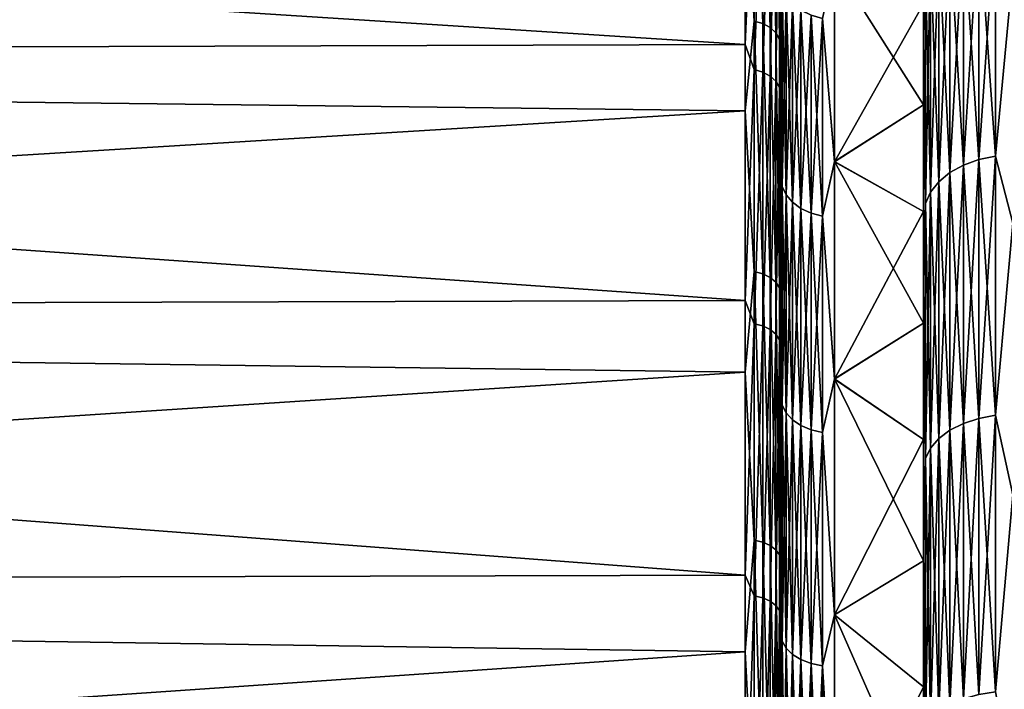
# Model space of a CAD drawing. Header units: metres. Extents: x -150 to 146, y -127 to 82.
# Tile 44 of 256: x -133.06 to -127.55, y 12.59 to 16.33. Entities that reach past the tile are written whole.
import ezdxf

# ---------------------------------------------------------------- set-up
doc = ezdxf.new("R2010")
doc.units = ezdxf.units.M
doc.layers.add('solid_ELLA_AP_WANNE_SW0001', color=7, linetype='CONTINUOUS')

msp = doc.modelspace()

# ---------------------------------------------------------------- linework, layer by layer
at = {"layer": 'solid_ELLA_AP_WANNE_SW0001'}
for points in [[(-128, 15.261123, 13.984448), (-128, 17.507299, 14.133098), (-128, 18.642937, 12.597259)], [(-128, 15.858092, 13.303979), (-128, 15.261123, 13.984448), (-128, 18.642937, 12.597259)], [(-128, 16.422888, 12.600721), (-128, 15.858092, 13.303979), (-128, 18.642937, 12.597259)], [(-128.800003, 15.573723, 14.086795), (-128.800003, 18.595026, 13.192622), (-128.800003, 17.412817, 14.718369)], [(-128.800003, 15.573723, 14.086795), (-128.800003, 16.695808, 12.737716), (-128.800003, 18.595026, 13.192622)], [(-128.800003, 14.577268, -15.120585), (-128.800003, 16.841576, -15.368629), (-128.800003, 18.080488, -13.889517)], [(-128.800003, 15.527411, -14.13481), (-128.800003, 14.577268, -15.120585), (-128.800003, 18.080488, -13.889517)], [(-128.800003, 16.474564, -13.026399), (-128.800003, 15.527411, -14.13481), (-128.800003, 18.080488, -13.889517)], [(-128.948441, 17.613811, -14.779806), (-128.948441, 16.326069, -16.191002), (-129, 17.172466, -15.300536)], [(-128.900131, 16.311899, -16.17695), (-128.948441, 16.326069, -16.191002), (-128.948441, 17.613811, -14.779806)], [(-128.900131, 17.598526, -14.766978), (-128.900131, 16.311899, -16.17695), (-128.948441, 17.613811, -14.779806)], [(-128.858658, 16.289328, -16.154566), (-128.900131, 16.311899, -16.17695), (-128.900131, 17.598526, -14.766978)], [(-128.858658, 17.574175, -14.746546), (-128.858658, 16.289328, -16.154566), (-128.900131, 17.598526, -14.766978)], [(-128.826828, 16.259897, -16.125378), (-128.858658, 16.289328, -16.154566), (-128.858658, 17.574175, -14.746546)], [(-128.826828, 17.542421, -14.719902), (-128.826828, 16.259897, -16.125378), (-128.858658, 17.574175, -14.746546)], [(-128.806808, 16.225615, -16.091381), (-128.826828, 16.259897, -16.125378), (-128.826828, 17.542421, -14.719902)], [(-128.806808, 17.505436, -14.688867), (-128.806808, 16.225615, -16.091381), (-128.826828, 17.542421, -14.719902)], [(-148.600006, 17.448704, 14.984751), (-129, 16.195824, 16.330809), (-129, 17.513338, 14.909158)], [(-128.948441, 17.365831, 15.0704), (-129, 17.513338, 14.909158), (-129, 16.195824, 16.330809)], [(-128.800003, 16.841576, -15.368629), (-128.806808, 16.225615, -16.091381), (-128.806808, 17.505436, -14.688867)], [(-128, 13.984503, 15.261835), (-128, 16.245504, 15.567067), (-128, 17.507299, 14.133098)], [(-127.990395, 16.625555, 15.304901), (-128, 17.507299, 14.133098), (-128, 16.245504, 15.567067)], [(-128, 14.63544, 14.638332), (-128, 13.984503, 15.261835), (-128, 17.507299, 14.133098)], [(-128, 15.261123, 13.984448), (-128, 14.63544, 14.638332), (-128, 17.507299, 14.133098)], [(-128, 14.63544, -14.638332), (-128, 17.507206, -14.133212), (-128, 16.245403, -15.567173)], [(-127.990395, 16.625555, -15.304901), (-128, 16.245403, -15.567173), (-128, 17.507206, -14.133212)], [(-128, 15.858092, -13.303979), (-128, 16.422888, -12.600721), (-128, 17.507206, -14.133212)], [(-128, 15.261123, -13.984448), (-128, 15.858092, -13.303979), (-128, 17.507206, -14.133212)], [(-128, 14.63544, -14.638332), (-128, 15.261123, -13.984448), (-128, 17.507206, -14.133212)], [(-148.600006, 17.448704, 14.984751), (-148.600006, 16.133917, 16.391972), (-129, 16.195824, 16.330809)], [(-148.600006, 16.056227, -16.468077), (-148.600006, 17.377653, -15.067089), (-129, 17.172466, -15.300536)], [(-128.948441, 16.054819, 16.460007), (-128.948441, 17.365831, 15.0704), (-129, 16.195824, 16.330809)], [(-128.900131, 17.35076, 15.057321), (-128.948441, 17.365831, 15.0704), (-128.948441, 16.054819, 16.460007)], [(-128.800003, 16.101551, 16.141825), (-128.800003, 17.412817, 14.718369), (-128.806808, 17.258982, 14.977673)], [(-128.800003, 14.340454, 15.341028), (-128.800003, 17.412817, 14.718369), (-128.800003, 16.101551, 16.141825)], [(-128.800003, 14.340454, 15.341028), (-128.800003, 15.573723, 14.086795), (-128.800003, 17.412817, 14.718369)], [(-128.900131, 16.040886, 16.445721), (-128.900131, 17.35076, 15.057321), (-128.948441, 16.054819, 16.460007)], [(-128.858658, 17.326752, 15.036486), (-128.900131, 17.35076, 15.057321), (-128.900131, 16.040886, 16.445721)], [(-128.858658, 16.01869, 16.422966), (-128.858658, 17.326752, 15.036486), (-128.900131, 16.040886, 16.445721)], [(-128.826828, 17.295446, 15.009318), (-128.858658, 17.326752, 15.036486), (-128.858658, 16.01869, 16.422966)], [(-128.826828, 15.989747, 16.393293), (-128.826828, 17.295446, 15.009318), (-128.858658, 16.01869, 16.422966)], [(-128.806808, 17.258982, 14.977673), (-128.826828, 17.295446, 15.009318), (-128.826828, 15.989747, 16.393293)], [(-128.806808, 15.956036, 16.35873), (-128.806808, 17.258982, 14.977673), (-128.826828, 15.989747, 16.393293)], [(-128.800003, 16.101551, 16.141825), (-128.806808, 17.258982, 14.977673), (-128.806808, 15.956036, 16.35873)], [(-148.600006, 16.056227, -16.468077), (-129, 17.172466, -15.300536), (-129, 15.823209, -16.692095)], [(-128.948441, 16.326069, -16.191002), (-129, 15.823209, -16.692095), (-129, 17.172466, -15.300536)], [(-127.690887, 16.893785, -15.551826), (-127.690887, 15.551826, -16.893785), (-127.777458, 16.859814, -15.520553)], [(-127.690887, 16.893785, 15.551826), (-127.777458, 16.859814, 15.520553), (-127.777458, 15.520553, 16.859814)], [(-127.690887, 15.551826, 16.893785), (-127.690887, 16.893785, 15.551826), (-127.777458, 15.520553, 16.859814)], [(-127.59697, 16.914665, -15.571047), (-127.59697, 15.571047, -16.914665), (-127.690887, 16.893785, -15.551826)], [(-127.59697, 16.914665, 15.571047), (-127.690887, 16.893785, 15.551826), (-127.690887, 15.551826, 16.893785)], [(-127.59697, 15.571047, 16.914665), (-127.59697, 16.914665, 15.571047), (-127.690887, 15.551826, 16.893785)], [(-127.59697, 15.571047, -16.914665), (-127.690887, 15.551826, -16.893785), (-127.690887, 16.893785, -15.551826)], [(-127.5, 16.60499, -15.914594), (-127.59697, 15.571047, -16.914665), (-127.59697, 16.914665, -15.571047)], [(-127.5, 16.60499, 15.914594), (-127.59697, 16.914665, 15.571047), (-127.59697, 15.571047, 16.914665)], [(-128.800003, 16.841576, -15.368629), (-128.800003, 15.476832, -16.741835), (-128.806808, 16.225615, -16.091381)], [(-128.800003, 13.618836, -15.983377), (-128.800003, 15.476832, -16.741835), (-128.800003, 16.841576, -15.368629)], [(-128.800003, 14.577268, -15.120585), (-128.800003, 13.618836, -15.983377), (-128.800003, 16.841576, -15.368629)], [(-127.777458, 16.859814, -15.520553), (-127.777458, 15.520553, -16.859814), (-127.853348, 16.814058, -15.478432)], [(-127.777458, 16.859814, 15.520553), (-127.853348, 16.814058, 15.478432), (-127.853348, 15.478432, 16.814058)], [(-127.777458, 15.520553, 16.859814), (-127.777458, 16.859814, 15.520553), (-127.853348, 15.478432, 16.814058)], [(-127.690887, 15.551826, -16.893785), (-127.777458, 15.520553, -16.859814), (-127.777458, 16.859814, -15.520553)], [(-127.853348, 16.814058, -15.478432), (-127.853348, 15.478432, -16.814058), (-127.915627, 16.758282, -15.427085)], [(-127.853348, 16.814058, 15.478432), (-127.915627, 16.758282, 15.427085), (-127.915627, 15.427085, 16.758282)], [(-127.853348, 15.478432, 16.814058), (-127.853348, 16.814058, 15.478432), (-127.915627, 15.427085, 16.758282)], [(-127.777458, 15.520553, -16.859814), (-127.853348, 15.478432, -16.814058), (-127.853348, 16.814058, -15.478432)], [(-127.915627, 16.758282, -15.427085), (-127.915627, 15.427085, -16.758282), (-127.961899, 16.69463, -15.368489)], [(-127.915627, 16.758282, 15.427085), (-127.961899, 16.69463, 15.368489), (-127.961899, 15.368489, 16.69463)], [(-127.915627, 15.427085, 16.758282), (-127.915627, 16.758282, 15.427085), (-127.961899, 15.368489, 16.69463)], [(-127.853348, 15.478432, -16.814058), (-127.915627, 15.427085, -16.758282), (-127.915627, 16.758282, -15.427085)], [(-128.79248, 16.51927, 12.857465), (-128.800003, 16.695808, 12.737716), (-128.800003, 15.573723, 14.086795)], [(-127.961899, 16.69463, -15.368489), (-127.961899, 15.368489, -16.69463), (-127.990395, 16.625555, -15.304901)], [(-127.961899, 16.69463, 15.368489), (-127.990395, 16.625555, 15.304901), (-127.990395, 15.304901, 16.625555)], [(-127.961899, 15.368489, 16.69463), (-127.961899, 16.69463, 15.368489), (-127.990395, 15.304901, 16.625555)], [(-127.915627, 15.427085, -16.758282), (-127.961899, 15.368489, -16.69463), (-127.961899, 16.69463, -15.368489)], [(-128.566422, 16.341085, -12.718777), (-128.5, 16.643387, -12.308032), (-128.5, 15.53966, -13.675122)], [(-128.566422, 16.341085, 12.718777), (-128.5, 15.538641, 13.67628), (-128.5, 16.642467, 12.309277)], [(-128.5, 16.643387, -12.308032), (-128, 16.422888, -12.600721), (-128, 15.858092, -13.303979)], [(-128.5, 15.53966, -13.675122), (-128.5, 16.643387, -12.308032), (-128, 15.858092, -13.303979)], [(-128.5, 16.642467, 12.309277), (-128.5, 15.538641, 13.67628), (-128, 16.422888, 12.600721)], [(-127.990395, 16.625555, -15.304901), (-127.990395, 15.304901, -16.625555), (-128, 16.245403, -15.567173)], [(-127.990395, 15.304901, 16.625555), (-127.990395, 16.625555, 15.304901), (-128, 16.245504, 15.567067)], [(-127.961899, 15.368489, -16.69463), (-127.990395, 15.304901, -16.625555), (-127.990395, 16.625555, -15.304901)], [(-127.5, 16.60499, -15.914594), (-127.5, 15.195518, -17.265463), (-127.59697, 15.571047, -16.914665)], [(-127.5, 15.195518, 17.265463), (-127.5, 16.60499, 15.914594), (-127.59697, 15.571047, 16.914665)], [(-128.79248, 15.401088, -14.1777), (-128.800003, 16.474564, -13.026399), (-128.79248, 16.51927, -12.857465)], [(-128.79248, 16.51927, 12.857465), (-128.800003, 15.573723, 14.086795), (-128.79248, 15.401088, 14.1777)], [(-128.79248, 16.51927, 12.857465), (-128.79248, 15.401088, 14.1777), (-128.770264, 16.469185, 12.81848)], [(-128.79248, 16.51927, -12.857465), (-128.770264, 16.469185, -12.81848), (-128.770264, 15.354392, -14.134713)], [(-128.79248, 15.401088, -14.1777), (-128.79248, 16.51927, -12.857465), (-128.770264, 15.354392, -14.134713)], [(-128.79248, 15.401088, -14.1777), (-128.800003, 15.527411, -14.13481), (-128.800003, 16.474564, -13.026399)], [(-128.79248, 15.401088, 14.1777), (-128.770264, 15.354392, 14.134713), (-128.770264, 16.469185, 12.81848)], [(-128.770264, 16.469185, 12.81848), (-128.770264, 15.354392, 14.134713), (-128.734467, 16.424261, 12.783516)], [(-128.770264, 16.469185, -12.81848), (-128.734467, 16.424261, -12.783516), (-128.734467, 15.31251, -14.096158)], [(-128.770264, 15.354392, -14.134713), (-128.770264, 16.469185, -12.81848), (-128.734467, 15.31251, -14.096158)], [(-128.770264, 15.354392, 14.134713), (-128.734467, 15.31251, 14.096158), (-128.734467, 16.424261, 12.783516)], [(-128.734467, 16.424261, 12.783516), (-128.734467, 15.31251, 14.096158), (-128.68689, 16.386759, 12.754327)], [(-128.734467, 16.424261, -12.783516), (-128.68689, 16.386759, -12.754327), (-128.68689, 15.277546, -14.063972)], [(-128.734467, 15.31251, -14.096158), (-128.734467, 16.424261, -12.783516), (-128.68689, 15.277546, -14.063972)], [(-128.734467, 15.31251, 14.096158), (-128.68689, 15.277546, 14.063972), (-128.68689, 16.386759, 12.754327)], [(-128.68689, 16.386759, 12.754327), (-128.68689, 15.277546, 14.063972), (-128.629929, 16.358561, 12.732379)], [(-128.68689, 16.386759, -12.754327), (-128.629929, 16.358561, -12.732379), (-128.629929, 15.251257, -14.039771)], [(-128.68689, 15.277546, -14.063972), (-128.68689, 16.386759, -12.754327), (-128.629929, 15.251257, -14.039771)], [(-128.5, 15.538641, 13.67628), (-128, 15.858092, 13.303979), (-128, 16.422888, 12.600721)], [(-128.948441, 16.326069, -16.191002), (-128.948441, 14.925618, -17.490425), (-129, 15.823209, -16.692095)], [(-128.900131, 14.912664, -17.475246), (-128.948441, 14.925618, -17.490425), (-128.948441, 16.326069, -16.191002)], [(-128.900131, 16.311899, -16.17695), (-128.900131, 14.912664, -17.475246), (-128.948441, 16.326069, -16.191002)], [(-128.68689, 15.277546, 14.063972), (-128.629929, 15.251257, 14.039771), (-128.629929, 16.358561, 12.732379)], [(-128.629929, 16.358561, 12.732379), (-128.629929, 15.251257, 14.039771), (-128.566422, 16.341085, 12.718777)], [(-128.629929, 16.358561, -12.732379), (-128.566422, 16.341085, -12.718777), (-128.566422, 15.234963, -14.024773)], [(-128.629929, 15.251257, -14.039771), (-128.629929, 16.358561, -12.732379), (-128.566422, 15.234963, -14.024773)], [(-128.629929, 15.251257, 14.039771), (-128.566422, 15.234963, 14.024773), (-128.566422, 16.341085, 12.718777)], [(-128.566422, 16.341085, 12.718777), (-128.566422, 15.234963, 14.024773), (-128.5, 15.538641, 13.67628)], [(-128.566422, 15.234963, -14.024773), (-128.566422, 16.341085, -12.718777), (-128.5, 15.53966, -13.675122)], [(-128.858658, 14.89203, -17.451065), (-128.900131, 14.912664, -17.475246), (-128.900131, 16.311899, -16.17695)], [(-128.858658, 16.289328, -16.154566), (-128.858658, 14.89203, -17.451065), (-128.900131, 16.311899, -16.17695)], [(-128.826828, 14.865123, -17.419535), (-128.858658, 14.89203, -17.451065), (-128.858658, 16.289328, -16.154566)], [(-128.826828, 16.259897, -16.125378), (-128.826828, 14.865123, -17.419535), (-128.858658, 16.289328, -16.154566)], [(-128.806808, 14.833781, -17.382809), (-128.826828, 14.865123, -17.419535), (-128.826828, 16.259897, -16.125378)], [(-128.806808, 16.225615, -16.091381), (-128.806808, 14.833781, -17.382809), (-128.826828, 16.259897, -16.125378)], [(-128.800003, 15.476832, -16.741835), (-128.806808, 14.833781, -17.382809), (-128.806808, 16.225615, -16.091381)], [(-128, 12.601381, 16.421698), (-128, 14.866655, 16.888828), (-128, 16.245504, 15.567067)], [(-127.990395, 15.304901, 16.625555), (-128, 16.245504, 15.567067), (-128, 14.866655, 16.888828)], [(-128, 13.307135, 15.855567), (-128, 12.601381, 16.421698), (-128, 16.245504, 15.567067)], [(-128, 13.984503, 15.261835), (-128, 13.307135, 15.855567), (-128, 16.245504, 15.567067)], [(-128, 13.307135, -15.855567), (-128, 16.245403, -15.567173), (-128, 14.866546, -16.888926)], [(-127.990395, 15.304901, -16.625555), (-128, 14.866546, -16.888926), (-128, 16.245403, -15.567173)], [(-128, 13.984503, -15.261835), (-128, 14.63544, -14.638332), (-128, 16.245403, -15.567173)], [(-128, 13.307135, -15.855567), (-128, 13.984503, -15.261835), (-128, 16.245403, -15.567173)], [(-148.600006, 16.133917, 16.391972), (-129, 14.763288, 17.636477), (-129, 16.195824, 16.330809)], [(-128.948441, 16.054819, 16.460007), (-129, 16.195824, 16.330809), (-129, 14.763288, 17.636477)], [(-148.600006, 16.133917, 16.391972), (-148.600006, 14.706012, 17.684265), (-129, 14.763288, 17.636477)], [(-128.800003, 14.678488, 17.446499), (-128.800003, 16.101551, 16.141825), (-128.806808, 15.956036, 16.35873)], [(-128.800003, 13.010567, 16.483505), (-128.800003, 16.101551, 16.141825), (-128.800003, 14.678488, 17.446499)], [(-128.800003, 13.010567, 16.483505), (-128.800003, 14.340454, 15.341028), (-128.800003, 16.101551, 16.141825)], [(-148.600006, 14.622229, -17.753603), (-148.600006, 16.056227, -16.468077), (-129, 15.823209, -16.692095)], [(-128.948441, 14.632974, 17.735985), (-128.948441, 16.054819, 16.460007), (-129, 14.763288, 17.636477)], [(-128.900131, 16.040886, 16.445721), (-128.948441, 16.054819, 16.460007), (-128.948441, 14.632974, 17.735985)], [(-128.900131, 14.620275, 17.720591), (-128.900131, 16.040886, 16.445721), (-128.948441, 14.632974, 17.735985)], [(-128.858658, 16.01869, 16.422966), (-128.900131, 16.040886, 16.445721), (-128.900131, 14.620275, 17.720591)], [(-128.858658, 14.600044, 17.696072), (-128.858658, 16.01869, 16.422966), (-128.900131, 14.620275, 17.720591)], [(-128.826828, 15.989747, 16.393293), (-128.858658, 16.01869, 16.422966), (-128.858658, 14.600044, 17.696072)], [(-128.826828, 14.573665, 17.664099), (-128.826828, 15.989747, 16.393293), (-128.858658, 14.600044, 17.696072)], [(-128.806808, 15.956036, 16.35873), (-128.826828, 15.989747, 16.393293), (-128.826828, 14.573665, 17.664099)], [(-128.806808, 14.542938, 17.626856), (-128.806808, 15.956036, 16.35873), (-128.826828, 14.573665, 17.664099)], [(-128.800003, 14.678488, 17.446499), (-128.806808, 15.956036, 16.35873), (-128.806808, 14.542938, 17.626856)], [(-148.600006, 14.622229, -17.753603), (-129, 15.823209, -16.692095), (-129, 14.361577, -17.965109)], [(-128.948441, 14.925618, -17.490425), (-129, 14.361577, -17.965109), (-129, 15.823209, -16.692095)], [(-128.5, 15.538641, 13.67628), (-128, 15.261123, 13.984448), (-128, 15.858092, 13.303979)], [(-128.5, 15.53966, -13.675122), (-128, 15.858092, -13.303979), (-128, 15.261123, -13.984448)], [(-128.79248, 15.401088, 14.1777), (-128.800003, 15.573723, 14.086795), (-128.800003, 14.340454, 15.341028)], [(-127.690887, 15.551826, -16.893785), (-127.690887, 14.103631, -18.120344), (-127.777458, 15.520553, -16.859814)], [(-127.690887, 15.551826, 16.893785), (-127.777458, 15.520553, 16.859814), (-127.777458, 14.07527, 18.083906)], [(-127.690887, 14.103631, 18.120344), (-127.690887, 15.551826, 16.893785), (-127.777458, 14.07527, 18.083906)], [(-127.59697, 15.571047, -16.914665), (-127.59697, 14.121062, -18.14274), (-127.690887, 15.551826, -16.893785)], [(-127.59697, 15.571047, 16.914665), (-127.690887, 15.551826, 16.893785), (-127.690887, 14.103631, 18.120344)], [(-127.59697, 14.121062, 18.14274), (-127.59697, 15.571047, 16.914665), (-127.690887, 14.103631, 18.120344)], [(-127.59697, 14.121062, -18.14274), (-127.690887, 14.103631, -18.120344), (-127.690887, 15.551826, -16.893785)], [(-127.5, 15.195518, -17.265463), (-127.59697, 14.121062, -18.14274), (-127.59697, 15.571047, -16.914665)], [(-127.5, 15.195518, 17.265463), (-127.59697, 15.571047, 16.914665), (-127.59697, 14.121062, 18.14274)], [(-128.79248, 15.401088, -14.1777), (-128.800003, 14.577268, -15.120585), (-128.800003, 15.527411, -14.13481)], [(-128.566422, 15.234963, -14.024773), (-128.5, 15.53966, -13.675122), (-128.5, 14.323975, -14.943686)], [(-128.566422, 15.234963, 14.024773), (-128.5, 14.322864, 14.944752), (-128.5, 15.538641, 13.67628)], [(-128.5, 15.53966, -13.675122), (-128, 15.261123, -13.984448), (-128, 14.63544, -14.638332)], [(-128.5, 14.323975, -14.943686), (-128.5, 15.53966, -13.675122), (-128, 14.63544, -14.638332)], [(-128.5, 15.538641, 13.67628), (-128.5, 14.322864, 14.944752), (-128, 15.261123, 13.984448)], [(-127.777458, 15.520553, -16.859814), (-127.777458, 14.07527, -18.083906), (-127.853348, 15.478432, -16.814058)], [(-127.777458, 15.520553, 16.859814), (-127.853348, 15.478432, 16.814058), (-127.853348, 14.037071, 18.034828)], [(-127.777458, 14.07527, 18.083906), (-127.777458, 15.520553, 16.859814), (-127.853348, 14.037071, 18.034828)], [(-127.690887, 14.103631, -18.120344), (-127.777458, 14.07527, -18.083906), (-127.777458, 15.520553, -16.859814)], [(-128.800003, 15.476832, -16.741835), (-128.800003, 14.005847, -17.99087), (-128.806808, 14.833781, -17.382809)], [(-128.800003, 11.726234, -17.420244), (-128.800003, 14.005847, -17.99087), (-128.800003, 15.476832, -16.741835)], [(-128.800003, 12.668986, -16.750727), (-128.800003, 11.726234, -17.420244), (-128.800003, 15.476832, -16.741835)], [(-128.800003, 13.618836, -15.983377), (-128.800003, 12.668986, -16.750727), (-128.800003, 15.476832, -16.741835)], [(-127.853348, 15.478432, -16.814058), (-127.853348, 14.037071, -18.034828), (-127.915627, 15.427085, -16.758282)], [(-127.853348, 15.478432, 16.814058), (-127.915627, 15.427085, 16.758282), (-127.915627, 13.990505, 17.975002)], [(-127.853348, 14.037071, 18.034828), (-127.853348, 15.478432, 16.814058), (-127.915627, 13.990505, 17.975002)], [(-127.777458, 14.07527, -18.083906), (-127.853348, 14.037071, -18.034828), (-127.853348, 15.478432, -16.814058)], [(-128.79248, 14.1777, -15.401088), (-128.800003, 14.577268, -15.120585), (-128.79248, 15.401088, -14.1777)], [(-128.79248, 15.401088, 14.1777), (-128.800003, 14.340454, 15.341028), (-128.79248, 14.1777, 15.401088)], [(-128.79248, 15.401088, 14.1777), (-128.79248, 14.1777, 15.401088), (-128.770264, 15.354392, 14.134713)], [(-128.79248, 15.401088, -14.1777), (-128.770264, 15.354392, -14.134713), (-128.770264, 14.134713, -15.354392)], [(-128.79248, 14.1777, -15.401088), (-128.79248, 15.401088, -14.1777), (-128.770264, 14.134713, -15.354392)], [(-127.915627, 15.427085, -16.758282), (-127.915627, 13.990505, -17.975002), (-127.961899, 15.368489, -16.69463)], [(-127.915627, 15.427085, 16.758282), (-127.961899, 15.368489, 16.69463), (-127.961899, 13.937366, 17.906729)], [(-127.915627, 13.990505, 17.975002), (-127.915627, 15.427085, 16.758282), (-127.961899, 13.937366, 17.906729)], [(-127.853348, 14.037071, -18.034828), (-127.915627, 13.990505, -17.975002), (-127.915627, 15.427085, -16.758282)], [(-128.79248, 14.1777, 15.401088), (-128.770264, 14.134713, 15.354392), (-128.770264, 15.354392, 14.134713)], [(-128.770264, 15.354392, 14.134713), (-128.770264, 14.134713, 15.354392), (-128.734467, 15.31251, 14.096158)], [(-128.770264, 15.354392, -14.134713), (-128.734467, 15.31251, -14.096158), (-128.734467, 14.096158, -15.31251)], [(-128.770264, 14.134713, -15.354392), (-128.770264, 15.354392, -14.134713), (-128.734467, 14.096158, -15.31251)], [(-127.961899, 15.368489, -16.69463), (-127.961899, 13.937366, -17.906729), (-127.990395, 15.304901, -16.625555)], [(-127.961899, 15.368489, 16.69463), (-127.990395, 15.304901, 16.625555), (-127.990395, 13.8797, 17.832638)], [(-127.961899, 13.937366, 17.906729), (-127.961899, 15.368489, 16.69463), (-127.990395, 13.8797, 17.832638)], [(-127.915627, 13.990505, -17.975002), (-127.961899, 13.937366, -17.906729), (-127.961899, 15.368489, -16.69463)], [(-128.770264, 14.134713, 15.354392), (-128.734467, 14.096158, 15.31251), (-128.734467, 15.31251, 14.096158)], [(-128.734467, 15.31251, 14.096158), (-128.734467, 14.096158, 15.31251), (-128.68689, 15.277546, 14.063972)], [(-128.734467, 15.31251, -14.096158), (-128.68689, 15.277546, -14.063972), (-128.68689, 14.063972, -15.277546)], [(-128.734467, 14.096158, -15.31251), (-128.734467, 15.31251, -14.096158), (-128.68689, 14.063972, -15.277546)], [(-128.734467, 14.096158, 15.31251), (-128.68689, 14.063972, 15.277546), (-128.68689, 15.277546, 14.063972)], [(-128.68689, 15.277546, 14.063972), (-128.68689, 14.063972, 15.277546), (-128.629929, 15.251257, 14.039771)], [(-128.68689, 15.277546, -14.063972), (-128.629929, 15.251257, -14.039771), (-128.629929, 14.039771, -15.251257)], [(-128.68689, 14.063972, -15.277546), (-128.68689, 15.277546, -14.063972), (-128.629929, 14.039771, -15.251257)], [(-127.990395, 15.304901, -16.625555), (-127.990395, 13.8797, -17.832638), (-128, 14.866546, -16.888926)], [(-127.990395, 13.8797, 17.832638), (-127.990395, 15.304901, 16.625555), (-128, 14.866655, 16.888828)], [(-127.961899, 13.937366, -17.906729), (-127.990395, 13.8797, -17.832638), (-127.990395, 15.304901, -16.625555)], [(-128.68689, 14.063972, 15.277546), (-128.629929, 14.039771, 15.251257), (-128.629929, 15.251257, 14.039771)], [(-128.629929, 15.251257, 14.039771), (-128.629929, 14.039771, 15.251257), (-128.566422, 15.234963, 14.024773)], [(-128.629929, 15.251257, -14.039771), (-128.566422, 15.234963, -14.024773), (-128.566422, 14.024773, -15.234963)], [(-128.629929, 14.039771, -15.251257), (-128.629929, 15.251257, -14.039771), (-128.566422, 14.024773, -15.234963)], [(-128.629929, 14.039771, 15.251257), (-128.566422, 14.024773, 15.234963), (-128.566422, 15.234963, 14.024773)], [(-128.566422, 15.234963, 14.024773), (-128.566422, 14.024773, 15.234963), (-128.5, 14.322864, 14.944752)], [(-128.566422, 14.024773, -15.234963), (-128.566422, 15.234963, -14.024773), (-128.5, 14.323975, -14.943686)], [(-128.5, 14.322864, 14.944752), (-128, 14.63544, 14.638332), (-128, 15.261123, 13.984448)], [(-127.5, 15.195518, -17.265463), (-127.5, 13.676563, -18.491934), (-127.59697, 14.121062, -18.14274)], [(-127.5, 13.676563, 18.491934), (-127.5, 15.195518, 17.265463), (-127.59697, 14.121062, 18.14274)], [(-128.948441, 14.925618, -17.490425), (-128.948441, 13.422131, -18.669106), (-129, 14.361577, -17.965109)], [(-128.900131, 13.410481, -18.652903), (-128.948441, 13.422131, -18.669106), (-128.948441, 14.925618, -17.490425)], [(-128.900131, 14.912664, -17.475246), (-128.900131, 13.410481, -18.652903), (-128.948441, 14.925618, -17.490425)], [(-128.858658, 13.391925, -18.627092), (-128.900131, 13.410481, -18.652903), (-128.900131, 14.912664, -17.475246)], [(-128.858658, 14.89203, -17.451065), (-128.858658, 13.391925, -18.627092), (-128.900131, 14.912664, -17.475246)], [(-128.826828, 13.367729, -18.593437), (-128.858658, 13.391925, -18.627092), (-128.858658, 14.89203, -17.451065)], [(-128.826828, 14.865123, -17.419535), (-128.826828, 13.367729, -18.593437), (-128.858658, 14.89203, -17.451065)], [(-128.806808, 13.339544, -18.554235), (-128.826828, 13.367729, -18.593437), (-128.826828, 14.865123, -17.419535)], [(-128.806808, 14.833781, -17.382809), (-128.806808, 13.339544, -18.554235), (-128.826828, 14.865123, -17.419535)], [(-128.800003, 14.005847, -17.99087), (-128.806808, 13.339544, -18.554235), (-128.806808, 14.833781, -17.382809)], [(-128, 10.351661, 17.925566), (-128, 13.38063, 18.088911), (-128, 14.866655, 16.888828)], [(-127.990395, 13.8797, 17.832638), (-128, 14.866655, 16.888828), (-128, 13.38063, 18.088911)], [(-128, 11.12106, 17.458822), (-128, 10.351661, 17.925566), (-128, 14.866655, 16.888828)], [(-128, 11.871324, 16.957148), (-128, 11.12106, 17.458822), (-128, 14.866655, 16.888828)], [(-128, 12.601381, 16.421698), (-128, 11.871324, 16.957148), (-128, 14.866655, 16.888828)], [(-128, 11.871324, -16.957148), (-128, 14.866546, -16.888926), (-128, 13.380512, -18.088999)], [(-127.990395, 13.8797, -17.832638), (-128, 13.380512, -18.088999), (-128, 14.866546, -16.888926)], [(-128, 12.601381, -16.421698), (-128, 13.307135, -15.855567), (-128, 14.866546, -16.888926)], [(-128, 11.871324, -16.957148), (-128, 12.601381, -16.421698), (-128, 14.866546, -16.888926)], [(-148.600006, 14.706012, 17.684265), (-129, 13.225904, 18.816893), (-129, 14.763288, 17.636477)], [(-128.948441, 14.632974, 17.735985), (-129, 14.763288, 17.636477), (-129, 13.225904, 18.816893)], [(-148.600006, 14.706012, 17.684265), (-148.600006, 13.175, 18.85257), (-129, 13.225904, 18.816893)], [(-128.800003, 13.146598, 18.627592), (-128.800003, 14.678488, 17.446499), (-128.806808, 14.542938, 17.626856)], [(-128.800003, 11.584479, 17.515385), (-128.800003, 14.678488, 17.446499), (-128.800003, 13.146598, 18.627592)], [(-128.800003, 11.584479, 17.515385), (-128.800003, 13.010567, 16.483505), (-128.800003, 14.678488, 17.446499)], [(-148.600006, 13.08571, -18.914656), (-148.600006, 14.622229, -17.753603), (-129, 14.361577, -17.965109)], [(-128.948441, 13.110111, 18.889523), (-128.948441, 14.632974, 17.735985), (-129, 13.225904, 18.816893)], [(-128.900131, 14.620275, 17.720591), (-128.948441, 14.632974, 17.735985), (-128.948441, 13.110111, 18.889523)], [(-128.900131, 13.098733, 18.873127), (-128.900131, 14.620275, 17.720591), (-128.948441, 13.110111, 18.889523)], [(-128.858658, 14.600044, 17.696072), (-128.900131, 14.620275, 17.720591), (-128.900131, 13.098733, 18.873127)], [(-128.5, 14.322864, 14.944752), (-128, 13.984503, 15.261835), (-128, 14.63544, 14.638332)], [(-128.5, 14.323975, -14.943686), (-128, 14.63544, -14.638332), (-128, 13.984503, -15.261835)], [(-128.858658, 13.080608, 18.847013), (-128.858658, 14.600044, 17.696072), (-128.900131, 13.098733, 18.873127)], [(-128.826828, 14.573665, 17.664099), (-128.858658, 14.600044, 17.696072), (-128.858658, 13.080608, 18.847013)], [(-128.826828, 13.056974, 18.812962), (-128.826828, 14.573665, 17.664099), (-128.858658, 13.080608, 18.847013)], [(-128.806808, 14.542938, 17.626856), (-128.826828, 14.573665, 17.664099), (-128.826828, 13.056974, 18.812962)], [(-128.79248, 14.1777, -15.401088), (-128.800003, 13.618836, -15.983377), (-128.800003, 14.577268, -15.120585)], [(-128.806808, 13.029446, 18.773296), (-128.806808, 14.542938, 17.626856), (-128.826828, 13.056974, 18.812962)], [(-128.800003, 13.146598, 18.627592), (-128.806808, 14.542938, 17.626856), (-128.806808, 13.029446, 18.773296)], [(-148.600006, 13.08571, -18.914656), (-129, 14.361577, -17.965109), (-129, 12.797949, -19.110535)], [(-128.948441, 13.422131, -18.669106), (-129, 12.797949, -19.110535), (-129, 14.361577, -17.965109)], [(-128.79248, 14.1777, 15.401088), (-128.800003, 14.340454, 15.341028), (-128.800003, 13.010567, 16.483505)], [(-128.566422, 14.024773, -15.234963), (-128.5, 14.323975, -14.943686), (-128.5, 13.005101, -16.104576)], [(-128.566422, 14.024773, 15.234963), (-128.5, 13.003894, 16.105551), (-128.5, 14.322864, 14.944752)], [(-128.5, 14.323975, -14.943686), (-128, 13.984503, -15.261835), (-128, 13.307135, -15.855567)], [(-128.5, 13.005101, -16.104576), (-128.5, 14.323975, -14.943686), (-128, 13.307135, -15.855567)], [(-128.5, 14.322864, 14.944752), (-128.5, 13.003894, 16.105551), (-128, 13.984503, 15.261835)], [(-128.79248, 12.857465, -16.51927), (-128.800003, 13.618836, -15.983377), (-128.79248, 14.1777, -15.401088)], [(-128.79248, 14.1777, 15.401088), (-128.800003, 13.010567, 16.483505), (-128.79248, 12.857465, 16.51927)], [(-128.79248, 14.1777, 15.401088), (-128.79248, 12.857465, 16.51927), (-128.770264, 14.134713, 15.354392)], [(-128.79248, 14.1777, -15.401088), (-128.770264, 14.134713, -15.354392), (-128.770264, 12.81848, -16.469185)], [(-128.79248, 12.857465, -16.51927), (-128.79248, 14.1777, -15.401088), (-128.770264, 12.81848, -16.469185)], [(-128.79248, 12.857465, 16.51927), (-128.770264, 12.81848, 16.469185), (-128.770264, 14.134713, 15.354392)], [(-128.770264, 14.134713, 15.354392), (-128.770264, 12.81848, 16.469185), (-128.734467, 14.096158, 15.31251)], [(-128.770264, 14.134713, -15.354392), (-128.734467, 14.096158, -15.31251), (-128.734467, 12.783516, -16.424261)], [(-128.770264, 12.81848, -16.469185), (-128.770264, 14.134713, -15.354392), (-128.734467, 12.783516, -16.424261)], [(-127.59697, 14.121062, -18.14274), (-127.59697, 12.574615, -19.246881), (-127.690887, 14.103631, -18.120344)], [(-127.59697, 14.121062, 18.14274), (-127.690887, 14.103631, 18.120344), (-127.690887, 12.559093, 19.223124)], [(-127.59697, 12.574615, 19.246881), (-127.59697, 14.121062, 18.14274), (-127.690887, 12.559093, 19.223124)], [(-127.5, 13.676563, -18.491934), (-127.59697, 12.574615, -19.246881), (-127.59697, 14.121062, -18.14274)], [(-127.5, 13.676563, 18.491934), (-127.59697, 14.121062, 18.14274), (-127.59697, 12.574615, 19.246881)], [(-128.770264, 12.81848, 16.469185), (-128.734467, 12.783516, 16.424261), (-128.734467, 14.096158, 15.31251)], [(-128.734467, 14.096158, 15.31251), (-128.734467, 12.783516, 16.424261), (-128.68689, 14.063972, 15.277546)], [(-128.734467, 14.096158, -15.31251), (-128.68689, 14.063972, -15.277546), (-128.68689, 12.754327, -16.386759)], [(-128.734467, 12.783516, -16.424261), (-128.734467, 14.096158, -15.31251), (-128.68689, 12.754327, -16.386759)], [(-128.734467, 12.783516, 16.424261), (-128.68689, 12.754327, 16.386759), (-128.68689, 14.063972, 15.277546)], [(-128.68689, 14.063972, 15.277546), (-128.68689, 12.754327, 16.386759), (-128.629929, 14.039771, 15.251257)], [(-128.68689, 14.063972, -15.277546), (-128.629929, 14.039771, -15.251257), (-128.629929, 12.732379, -16.358561)], [(-128.68689, 12.754327, -16.386759), (-128.68689, 14.063972, -15.277546), (-128.629929, 12.732379, -16.358561)], [(-127.777458, 14.07527, -18.083906), (-127.777458, 12.533838, -19.184467), (-127.853348, 14.037071, -18.034828)], [(-127.777458, 14.07527, 18.083906), (-127.853348, 14.037071, 18.034828), (-127.853348, 12.499823, 19.132402)], [(-127.777458, 12.533838, 19.184467), (-127.777458, 14.07527, 18.083906), (-127.853348, 12.499823, 19.132402)], [(-127.690887, 14.103631, -18.120344), (-127.690887, 12.559093, -19.223124), (-127.777458, 14.07527, -18.083906)], [(-127.690887, 14.103631, 18.120344), (-127.777458, 14.07527, 18.083906), (-127.777458, 12.533838, 19.184467)], [(-127.690887, 12.559093, 19.223124), (-127.690887, 14.103631, 18.120344), (-127.777458, 12.533838, 19.184467)], [(-127.690887, 12.559093, -19.223124), (-127.777458, 12.533838, -19.184467), (-127.777458, 14.07527, -18.083906)], [(-127.59697, 12.574615, -19.246881), (-127.690887, 12.559093, -19.223124), (-127.690887, 14.103631, -18.120344)], [(-128.800003, 14.005847, -17.99087), (-128.800003, 12.42916, -19.113771), (-128.806808, 13.339544, -18.554235)], [(-128.800003, 9.015649, -18.966722), (-128.800003, 12.42916, -19.113771), (-128.800003, 14.005847, -17.99087)], [(-128.800003, 9.897065, -18.521524), (-128.800003, 9.015649, -18.966722), (-128.800003, 14.005847, -17.99087)], [(-128.800003, 10.801878, -18.010427), (-128.800003, 9.897065, -18.521524), (-128.800003, 14.005847, -17.99087)], [(-128.800003, 11.726234, -17.420244), (-128.800003, 10.801878, -18.010427), (-128.800003, 14.005847, -17.99087)], [(-128.68689, 12.754327, 16.386759), (-128.629929, 12.732379, 16.358561), (-128.629929, 14.039771, 15.251257)], [(-128.629929, 14.039771, 15.251257), (-128.629929, 12.732379, 16.358561), (-128.566422, 14.024773, 15.234963)], [(-128.629929, 14.039771, -15.251257), (-128.566422, 14.024773, -15.234963), (-128.566422, 12.718777, -16.341085)], [(-128.629929, 12.732379, -16.358561), (-128.629929, 14.039771, -15.251257), (-128.566422, 12.718777, -16.341085)], [(-128.629929, 12.732379, 16.358561), (-128.566422, 12.718777, 16.341085), (-128.566422, 14.024773, 15.234963)], [(-128.566422, 14.024773, 15.234963), (-128.566422, 12.718777, 16.341085), (-128.5, 13.003894, 16.105551)], [(-128.566422, 12.718777, -16.341085), (-128.566422, 14.024773, -15.234963), (-128.5, 13.005101, -16.104576)], [(-127.853348, 14.037071, -18.034828), (-127.853348, 12.499823, -19.132402), (-127.915627, 13.990505, -17.975002)], [(-127.853348, 14.037071, 18.034828), (-127.915627, 13.990505, 17.975002), (-127.915627, 12.458357, 19.068935)], [(-127.853348, 12.499823, 19.132402), (-127.853348, 14.037071, 18.034828), (-127.915627, 12.458357, 19.068935)], [(-127.777458, 12.533838, -19.184467), (-127.853348, 12.499823, -19.132402), (-127.853348, 14.037071, -18.034828)], [(-128.5, 13.003894, 16.105551), (-128, 13.307135, 15.855567), (-128, 13.984503, 15.261835)], [(-127.915627, 13.990505, -17.975002), (-127.915627, 12.458357, -19.068935), (-127.961899, 13.937366, -17.906729)], [(-127.915627, 13.990505, 17.975002), (-127.961899, 13.937366, 17.906729), (-127.961899, 12.411037, 18.996506)], [(-127.915627, 12.458357, 19.068935), (-127.915627, 13.990505, 17.975002), (-127.961899, 12.411037, 18.996506)], [(-127.853348, 12.499823, -19.132402), (-127.915627, 12.458357, -19.068935), (-127.915627, 13.990505, -17.975002)], [(-127.961899, 13.937366, -17.906729), (-127.961899, 12.411037, -18.996506), (-127.990395, 13.8797, -17.832638)], [(-127.961899, 13.937366, 17.906729), (-127.990395, 13.8797, 17.832638), (-127.990395, 12.359686, 18.917908)], [(-127.961899, 12.411037, 18.996506), (-127.961899, 13.937366, 17.906729), (-127.990395, 12.359686, 18.917908)], [(-127.915627, 12.458357, -19.068935), (-127.961899, 12.411037, -18.996506), (-127.961899, 13.937366, -17.906729)], [(-127.990395, 13.8797, -17.832638), (-127.990395, 12.359686, -18.917908), (-128, 13.380512, -18.088999)], [(-127.990395, 12.359686, 18.917908), (-127.990395, 13.8797, 17.832638), (-128, 13.38063, 18.088911)], [(-127.961899, 12.411037, -18.996506), (-127.990395, 12.359686, -18.917908), (-127.990395, 13.8797, -17.832638)], [(-127.5, 13.676563, -18.491934), (-127.5, 12.059068, -19.585171), (-127.59697, 12.574615, -19.246881)], [(-127.5, 12.059068, 19.585171), (-127.5, 13.676563, 18.491934), (-127.59697, 12.574615, 19.246881)], [(-128.79248, 12.857465, -16.51927), (-128.800003, 12.668986, -16.750727), (-128.800003, 13.618836, -15.983377)], [(-128.948441, 13.422131, -18.669106), (-128.948441, 11.825984, -19.718904), (-129, 12.797949, -19.110535)], [(-128.900131, 11.815721, -19.70179), (-128.948441, 11.825984, -19.718904), (-128.948441, 13.422131, -18.669106)], [(-128.900131, 13.410481, -18.652903), (-128.900131, 11.815721, -19.70179), (-128.948441, 13.422131, -18.669106)], [(-128.858658, 11.799371, -19.674528), (-128.900131, 11.815721, -19.70179), (-128.900131, 13.410481, -18.652903)], [(-128.858658, 13.391925, -18.627092), (-128.858658, 11.799371, -19.674528), (-128.900131, 13.410481, -18.652903)], [(-128.826828, 11.778052, -19.638981), (-128.858658, 11.799371, -19.674528), (-128.858658, 13.391925, -18.627092)], [(-128.826828, 13.367729, -18.593437), (-128.826828, 11.778052, -19.638981), (-128.858658, 13.391925, -18.627092)], [(-128.806808, 11.75322, -19.597574), (-128.826828, 11.778052, -19.638981), (-128.826828, 13.367729, -18.593437)], [(-128.806808, 13.339544, -18.554235), (-128.806808, 11.75322, -19.597574), (-128.826828, 13.367729, -18.593437)], [(-128, 7.919855, 19.124891), (-128, 11.798184, 19.158623), (-128, 13.38063, 18.088911)], [(-127.990395, 12.359686, 18.917908), (-128, 13.38063, 18.088911), (-128, 11.798184, 19.158623)], [(-128, 8.746727, 18.760727), (-128, 7.919855, 19.124891), (-128, 13.38063, 18.088911)], [(-128, 9.558862, 18.360189), (-128, 8.746727, 18.760727), (-128, 13.38063, 18.088911)], [(-128, 10.351661, 17.925566), (-128, 9.558862, 18.360189), (-128, 13.38063, 18.088911)], [(-128, 9.558862, -18.360189), (-128, 13.380512, -18.088999), (-128, 11.79806, -19.158699)], [(-127.990395, 12.359686, -18.917908), (-128, 11.79806, -19.158699), (-128, 13.380512, -18.088999)], [(-128, 11.12106, -17.458822), (-128, 11.871324, -16.957148), (-128, 13.380512, -18.088999)], [(-128, 10.351661, -17.925566), (-128, 11.12106, -17.458822), (-128, 13.380512, -18.088999)], [(-128, 9.558862, -18.360189), (-128, 10.351661, -17.925566), (-128, 13.380512, -18.088999)], [(-128.800003, 12.42916, -19.113771), (-128.806808, 11.75322, -19.597574), (-128.806808, 13.339544, -18.554235)], [(-128.5, 13.003894, 16.105551), (-128, 12.601381, 16.421698), (-128, 13.307135, 15.855567)], [(-128.5, 13.005101, -16.104576), (-128, 13.307135, -15.855567), (-128, 12.601381, -16.421698)], [(-148.600006, 13.175, 18.85257), (-129, 11.594591, 19.863672), (-129, 13.225904, 18.816893)], [(-128.948441, 13.110111, 18.889523), (-129, 13.225904, 18.816893), (-129, 11.594591, 19.863672)], [(-148.600006, 13.175, 18.85257), (-148.600006, 11.551616, 19.888695), (-129, 11.594591, 19.863672)], [(-128.800003, 11.523356, 19.673603), (-128.800003, 13.146598, 18.627592), (-128.806808, 13.029446, 18.773296)], [(-128.800003, 8.506879, 19.199493), (-128.800003, 13.146598, 18.627592), (-128.800003, 11.523356, 19.673603)], [(-128.800003, 10.084136, 18.420086), (-128.800003, 11.584479, 17.515385), (-128.800003, 13.146598, 18.627592)], [(-128.800003, 8.506879, 19.199493), (-128.800003, 10.084136, 18.420086), (-128.800003, 13.146598, 18.627592)], [(-148.600006, 11.457444, -19.943094), (-148.600006, 13.08571, -18.914656), (-129, 12.797949, -19.110535)], [(-128.948441, 11.496744, 19.912657), (-128.948441, 13.110111, 18.889523), (-129, 11.594591, 19.863672)], [(-128.900131, 13.098733, 18.873127), (-128.948441, 13.110111, 18.889523), (-128.948441, 11.496744, 19.912657)], [(-128.900131, 11.486766, 19.895376), (-128.900131, 13.098733, 18.873127), (-128.948441, 11.496744, 19.912657)], [(-128.858658, 13.080608, 18.847013), (-128.900131, 13.098733, 18.873127), (-128.900131, 11.486766, 19.895376)], [(-128.858658, 11.470872, 19.867846), (-128.858658, 13.080608, 18.847013), (-128.900131, 11.486766, 19.895376)], [(-128.826828, 13.056974, 18.812962), (-128.858658, 13.080608, 18.847013), (-128.858658, 11.470872, 19.867846)], [(-128.826828, 11.450147, 19.831949), (-128.826828, 13.056974, 18.812962), (-128.858658, 11.470872, 19.867846)], [(-128.806808, 13.029446, 18.773296), (-128.826828, 13.056974, 18.812962), (-128.826828, 11.450147, 19.831949)], [(-128.806808, 11.426005, 19.790136), (-128.806808, 13.029446, 18.773296), (-128.826828, 11.450147, 19.831949)], [(-128.800003, 11.523356, 19.673603), (-128.806808, 13.029446, 18.773296), (-128.806808, 11.426005, 19.790136)], [(-128.79248, 12.857465, 16.51927), (-128.800003, 13.010567, 16.483505), (-128.800003, 11.584479, 17.515385)], [(-128.566422, 12.718777, -16.341085), (-128.5, 13.005101, -16.104576), (-128.5, 11.592537, -17.149433)], [(-128.566422, 12.718777, 16.341085), (-128.5, 11.591236, 17.150314), (-128.5, 13.003894, 16.105551)], [(-128.5, 13.005101, -16.104576), (-128, 12.601381, -16.421698), (-128, 11.871324, -16.957148)], [(-128.5, 11.592537, -17.149433), (-128.5, 13.005101, -16.104576), (-128, 11.871324, -16.957148)], [(-128.5, 13.003894, 16.105551), (-128.5, 11.591236, 17.150314), (-128, 12.601381, 16.421698)], [(-128.79248, 11.449399, -17.524611), (-128.800003, 12.668986, -16.750727), (-128.79248, 12.857465, -16.51927)], [(-128.79248, 12.857465, 16.51927), (-128.800003, 11.584479, 17.515385), (-128.79248, 11.449399, 17.524611)], [(-128.79248, 12.857465, 16.51927), (-128.79248, 11.449399, 17.524611), (-128.770264, 12.81848, 16.469185)], [(-128.79248, 12.857465, -16.51927), (-128.770264, 12.81848, -16.469185), (-128.770264, 11.414684, -17.471476)], [(-128.79248, 11.449399, -17.524611), (-128.79248, 12.857465, -16.51927), (-128.770264, 11.414684, -17.471476)], [(-148.600006, 11.457444, -19.943094), (-129, 12.797949, -19.110535), (-129, 11.143431, -20.120237)], [(-128.948441, 11.825984, -19.718904), (-129, 11.143431, -20.120237), (-129, 12.797949, -19.110535)], [(-128.79248, 11.449399, 17.524611), (-128.770264, 11.414684, 17.471476), (-128.770264, 12.81848, 16.469185)], [(-128.770264, 12.81848, 16.469185), (-128.770264, 11.414684, 17.471476), (-128.734467, 12.783516, 16.424261)], [(-128.770264, 12.81848, -16.469185), (-128.734467, 12.783516, -16.424261), (-128.734467, 11.383549, -17.423819)], [(-128.770264, 11.414684, -17.471476), (-128.770264, 12.81848, -16.469185), (-128.734467, 11.383549, -17.423819)], [(-128.770264, 11.414684, 17.471476), (-128.734467, 11.383549, 17.423819), (-128.734467, 12.783516, 16.424261)], [(-128.734467, 12.783516, 16.424261), (-128.734467, 11.383549, 17.423819), (-128.68689, 12.754327, 16.386759)], [(-128.734467, 12.783516, -16.424261), (-128.68689, 12.754327, -16.386759), (-128.68689, 11.357556, -17.384033)], [(-128.734467, 11.383549, -17.423819), (-128.734467, 12.783516, -16.424261), (-128.68689, 11.357556, -17.384033)], [(-128.734467, 11.383549, 17.423819), (-128.68689, 11.357556, 17.384033), (-128.68689, 12.754327, 16.386759)], [(-128.68689, 12.754327, 16.386759), (-128.68689, 11.357556, 17.384033), (-128.629929, 12.732379, 16.358561)], [(-128.68689, 12.754327, -16.386759), (-128.629929, 12.732379, -16.358561), (-128.629929, 11.338013, -17.35412)], [(-128.68689, 11.357556, -17.384033), (-128.68689, 12.754327, -16.386759), (-128.629929, 11.338013, -17.35412)], [(-128.68689, 11.357556, 17.384033), (-128.629929, 11.338013, 17.35412), (-128.629929, 12.732379, 16.358561)], [(-128.629929, 12.732379, 16.358561), (-128.629929, 11.338013, 17.35412), (-128.566422, 12.718777, 16.341085)], [(-128.629929, 12.732379, -16.358561), (-128.566422, 12.718777, -16.341085), (-128.566422, 11.3259, -17.335581)], [(-128.629929, 11.338013, -17.35412), (-128.629929, 12.732379, -16.358561), (-128.566422, 11.3259, -17.335581)], [(-128.629929, 11.338013, 17.35412), (-128.566422, 11.3259, 17.335581), (-128.566422, 12.718777, 16.341085)], [(-128.566422, 12.718777, 16.341085), (-128.566422, 11.3259, 17.335581), (-128.5, 11.591236, 17.150314)], [(-128.566422, 11.3259, -17.335581), (-128.566422, 12.718777, -16.341085), (-128.5, 11.592537, -17.149433)], [(-128.79248, 11.449399, -17.524611), (-128.800003, 11.726234, -17.420244), (-128.800003, 12.668986, -16.750727)], [(-128.5, 11.591236, 17.150314), (-128, 11.871324, 16.957148), (-128, 12.601381, 16.421698)]]:
    msp.add_3dface(points, dxfattribs=at)

doc.saveas('drawing.dxf')
